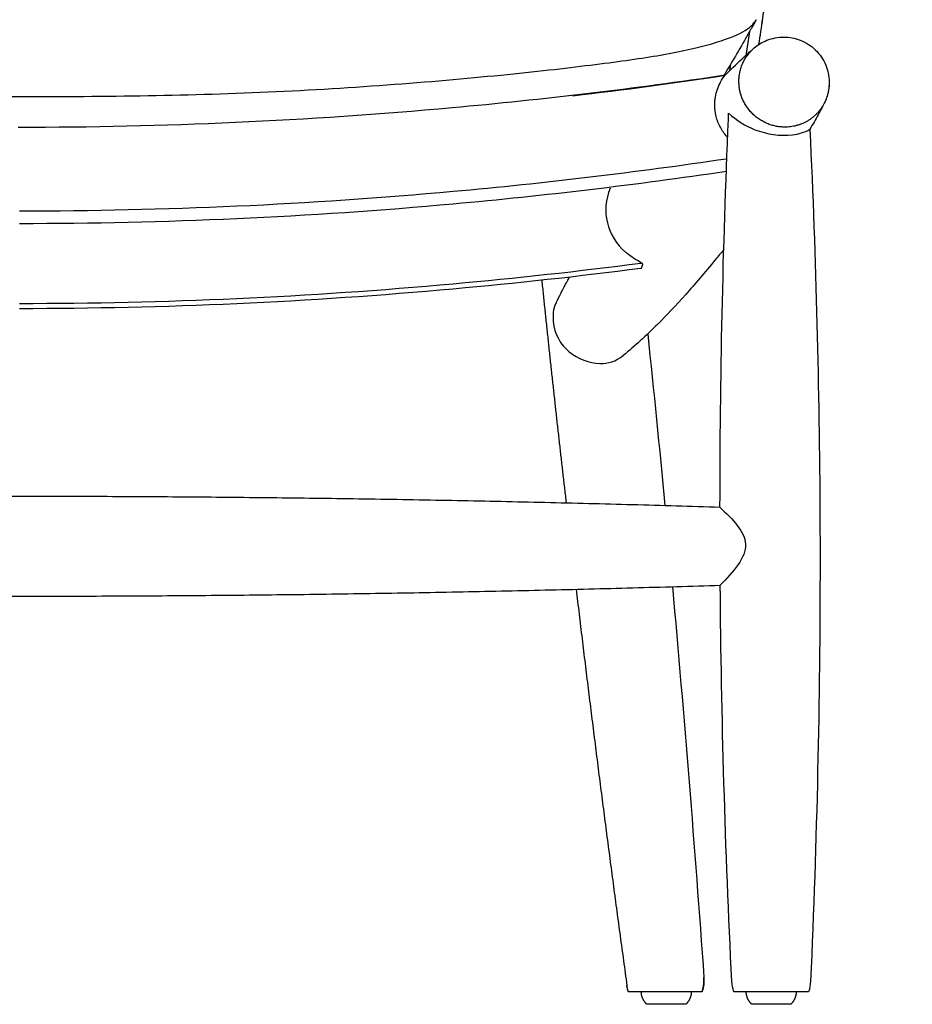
# Model space of a CAD drawing. Header units: millimetres. Extents: x 3357 to 5618, y -3453 to -1529.
# Tile 6 of 11: x 3942 to 4300, y -2488 to -2094. Entities that reach past the tile are written whole.
import ezdxf

# ---------------------------------------------------------------- set-up
doc = ezdxf.new("R2010")
doc.units = ezdxf.units.MM
doc.layers.add('Cartiglio', color=7, linetype='Continuous')
doc.dimstyles.new('Annotative', dxfattribs={"dimscale": 0, "dimtxt": 50, "dimasz": 25, "dimexe": 1.25, "dimexo": 100, "dimtad": 1, "dimdec": 0, "dimtxsty": 'Standard', "dimcen": 2.5, "dimclrd": 3, "dimclre": 3, "dimclrt": 1, "dimadec": 0, "dimazin": 0, "dimtfac": 1, "dimtdec": 0, "dimtmove": 0, "dimatfit": 3, "dimfxl": 100, "dimfxlon": 1, "dimlwd": 9, "dimlwe": 9, "dimarcsym": 0})

# ---------------------------------------------------------------- blocks, each defined once
blk = doc.blocks.new('*D51')
at = {"color": 3, "lineweight": 9, "transparency": 16777216}
for p, q in [((4360.04, -2057.57), (4461.29, -2057.57)), ((4460.04, -2082.57), (4460.04, -2463.01)), ((4360.04, -2488.01), (4461.29, -2488.01))]:
    blk.add_line(p, q, dxfattribs=at)
at = {"color": 3, "transparency": 16777216}
for points in [[(4455.87, -2082.57), (4464.21, -2082.57), (4460.04, -2057.57)], [(4455.87, -2463.01), (4464.21, -2463.01), (4460.04, -2488.01)]]:
    blk.add_solid(points, dxfattribs=at)
at = {"layer": 'Defpoints', "color": 0, "transparency": 16777216}
for p in [(3942.49, -2057.57), (4243.28, -2488.01), (4460.04, -2488.01)]:
    blk.add_point(p, dxfattribs=at)
at = {"color": 1, "transparency": 16777216, "insert": (4434.41, -2272.79), "char_height": 50, "attachment_point": 5, "rotation": 90}
blk.add_mtext('430', dxfattribs=at)
blk = doc.blocks.new('*D53')
at = {"color": 3, "lineweight": 9, "transparency": 16777216}
for p, q in [((4496.22, -1897.57), (4597.47, -1897.57)), ((4596.22, -1922.57), (4596.22, -2463.01)), ((4496.22, -2488.01), (4597.47, -2488.01))]:
    blk.add_line(p, q, dxfattribs=at)
at = {"color": 3, "transparency": 16777216}
for points in [[(4592.06, -1922.57), (4600.39, -1922.57), (4596.22, -1897.57)], [(4592.06, -2463.01), (4600.39, -2463.01), (4596.22, -2488.01)]]:
    blk.add_solid(points, dxfattribs=at)
at = {"layer": 'Defpoints', "color": 0, "transparency": 16777216}
for p in [(4275.55, -1897.57), (4243.28, -2488.01), (4596.22, -2488.01)]:
    blk.add_point(p, dxfattribs=at)
at = {"color": 1, "transparency": 16777216, "insert": (4570.6, -2192.79), "char_height": 50, "attachment_point": 5, "rotation": 90}
blk.add_mtext('590', dxfattribs=at)

msp = doc.modelspace()

# ---------------------------------------------------------------- linework, layer by layer
for points, degree in [([(4238.34, -2103.94), (4250.97, -2019.83), (4263.76, -1934.56)], 2), ([(4238.34, -2103.94), (4250.98, -2019.76), (4263.61, -1935.59)], 2), ([(4193.86, -2219.72), (4196.25, -2242.93), (4198.54, -2265.15), (4200.73, -2288.38)], 3), ([(4193.86, -2219.72), (4196.25, -2242.93), (4198.54, -2265.15), (4200.73, -2288.38)], 3), ([(3662.12, -2289.04), (3942.45, -2280.31), (4222.77, -2289.04)], 2), ([(3662.12, -2289.04), (3942.45, -2280.31), (4222.77, -2289.04)], 2), ([(3662.01, -2320.31), (3942.45, -2329.05), (4222.89, -2320.31)], 2), ([(3662.01, -2320.31), (3942.45, -2329.05), (4222.89, -2320.31)], 2), ([(4227.53, -2478.84), (4224.85, -2426.05), (4223.31, -2373.18), (4222.89, -2320.31)], 3), ([(4227.53, -2478.84), (4224.85, -2426.05), (4223.31, -2373.18), (4222.89, -2320.31)], 3), ([(4203.73, -2320.89), (4208.42, -2372.96), (4212.63, -2425.08), (4216.33, -2477.25)], 3), ([(4203.73, -2320.89), (4208.42, -2372.96), (4212.63, -2425.08), (4216.33, -2477.25)], 3), ([(4186.1, -2483.01), (4185.85, -2482.24), (4185.67, -2481.46), (4185.55, -2480.66)], 3), ([(4186.1, -2483.01), (4185.85, -2482.24), (4185.67, -2481.46), (4185.55, -2480.66)], 3), ([(4228.28, -2483.01), (4227.85, -2481.66), (4227.6, -2480.26), (4227.53, -2478.84)], 3), ([(4228.28, -2483.01), (4227.85, -2481.66), (4227.6, -2480.26), (4227.53, -2478.84)], 3), ([(4259.01, -2478.75), (4258.94, -2480.2), (4258.69, -2481.63), (4258.25, -2483.01)], 3), ([(4259.01, -2478.75), (4258.94, -2480.2), (4258.69, -2481.63), (4258.25, -2483.01)], 3)]:
    msp.add_open_spline(points, degree=degree)
at = {"lineweight": -3}
for points, knots in [([(4219.48, -2103.62), (4224.79, -2102.09), (4233.16, -2098.88), (4236.38, -2095.58), (4237.27, -2094.09), (4237.31, -2094.02)], [-8, -8, -8, -8, -7, -6, -5.947351, -5.947351, -5.947351, -5.947351]), ([(4237.31, -2094.02), (4236.62, -2095.21), (4235.96, -2096.36), (4234.59, -2098.78), (4233.87, -2100.05), (4233.15, -2101.3), (4231.56, -2104.1), (4229.96, -2106.88), (4228.29, -2109.71), (4226.97, -2111.94), (4225.62, -2114.16), (4224.27, -2116.36)], [0, 0, 0, 0, 20.512346, 20.512346, 44.132967, 44.132967, 44.132967, 95.45289, 95.45289, 95.45289, 135.009356, 135.009356, 135.009356, 135.009356]), ([(4236.47, -2105.33), (4237.99, -2104.03), (4239.72, -2102.99), (4241.57, -2102.26), (4243.71, -2101.41), (4245.99, -2100.97), (4248.28, -2100.97)], [0, 0, 0, 0, 6.008482, 6.008482, 6.008482, 12.92337, 12.92337, 12.92337, 12.92337]), ([(4224.78, -2116.28), (4225.02, -2116.04), (4225.27, -2115.79), (4227.76, -2113.29), (4230.11, -2111.03), (4233.83, -2107.63), (4235.13, -2106.48), (4236.47, -2105.33)], [517.289484, 517.289484, 517.289484, 517.289484, 522.995957, 522.995957, 576.602532, 576.602532, 604.312838, 604.312838, 604.312838, 604.312838]), ([(4224.78, -2116.28), (4188.49, -2121.66), (4152.05, -2126), (4115.51, -2129.31), (4086.66, -2131.92), (4057.75, -2133.88), (4028.81, -2135.19), (3999.87, -2136.5), (3970.9, -2137.15), (3941.92, -2137.15)], [67.040483, 67.040483, 67.040483, 67.040483, 177.154423, 177.154423, 177.154423, 264.076162, 264.076162, 264.076162, 350.997811, 350.997811, 350.997811, 350.997811]), ([(4225.31, -2149.78), (4189.02, -2155.16), (4152.57, -2159.5), (4116.04, -2162.81), (4087.18, -2165.42), (4058.27, -2167.38), (4029.33, -2168.69), (4000.39, -2169.99), (3971.42, -2170.65), (3942.45, -2170.65)], [67.040483, 67.040483, 67.040483, 67.040483, 177.154423, 177.154423, 177.154423, 264.076162, 264.076162, 264.076162, 350.997811, 350.997811, 350.997811, 350.997811]), ([(4225.31, -2154.78), (4189.02, -2160.16), (4152.57, -2164.5), (4116.04, -2167.81), (4087.18, -2170.42), (4058.27, -2172.38), (4029.33, -2173.69), (4000.39, -2174.99), (3971.42, -2175.65), (3942.45, -2175.65)], [67.040483, 67.040483, 67.040483, 67.040483, 177.154423, 177.154423, 177.154423, 264.076162, 264.076162, 264.076162, 350.997811, 350.997811, 350.997811, 350.997811]), ([(4191.13, -2191.54), (4166.15, -2194.78), (4141.12, -2197.54), (4116.04, -2199.81), (4087.18, -2202.42), (4058.27, -2204.38), (4029.33, -2205.69), (4000.39, -2207), (3971.42, -2207.66), (3942.45, -2207.66)], [101.567098, 101.567098, 101.567098, 101.567098, 177.154423, 177.154423, 177.154423, 264.076162, 264.076162, 264.076162, 350.997811, 350.997811, 350.997811, 350.997811]), ([(4191.13, -2193.54), (4166.15, -2196.78), (4141.12, -2199.54), (4116.04, -2201.81), (4087.18, -2204.42), (4058.27, -2206.38), (4029.33, -2207.69), (4000.39, -2209), (3971.42, -2209.66), (3942.45, -2209.66)], [101.567098, 101.567098, 101.567098, 101.567098, 177.154423, 177.154423, 177.154423, 264.076162, 264.076162, 264.076162, 350.997811, 350.997811, 350.997811, 350.997811]), ([(4157.21, -2207.27), (4157.83, -2205.95), (4158.48, -2204.65), (4159.73, -2202.21), (4160.44, -2200.86), (4161.71, -2198.57), (4162.14, -2197.8), (4162.57, -2197.03)], [0, 0, 0, 0, 27.034654, 27.034654, 51.632326, 51.632326, 64.281198, 64.281198, 64.281198, 64.281198]), ([(4201.44, -2483.01), (4199.51, -2483.01), (4197.58, -2483.01), (4195.77, -2483.01), (4193.81, -2483.01), (4192.02, -2483.01), (4190.53, -2483.01), (4189.03, -2483.01), (4187.87, -2483.01), (4187.11, -2483.01), (4186.44, -2483.01), (4186.1, -2483.01), (4186.1, -2483.01)], [69.085904, 69.085904, 69.085904, 69.085904, 74.891034, 74.891034, 74.891034, 81.192321, 81.192321, 81.192321, 87.493503, 87.493503, 87.493503, 93.019702, 93.019702, 93.019702, 93.019702]), ([(4243.28, -2483.01), (4242.28, -2483.01), (4241.29, -2483.01), (4240.31, -2483.01), (4239.46, -2483.01), (4238.63, -2483.01), (4237.83, -2483.01), (4236.15, -2483.01), (4234.59, -2483.01), (4233.26, -2483.01), (4232.66, -2483.01), (4232.11, -2483.01), (4231.61, -2483.01), (4230.95, -2483.01), (4230.38, -2483.01), (4229.91, -2483.01), (4229.01, -2483.01), (4228.46, -2483.01), (4228.32, -2483.01), (4228.29, -2483.01), (4228.28, -2483.01), (4228.28, -2483.01)], [0, 0, 0, 0, 2.999918, 2.999918, 2.999918, 5.591242, 5.591242, 5.591242, 11.013873, 11.013873, 11.013873, 13.409907, 13.409907, 13.409907, 16.549927, 16.549927, 16.549927, 22.563685, 22.563685, 22.563685, 23.645982, 23.645982, 23.645982, 23.645982])]:
    msp.add_open_spline(points, degree=3, knots=knots, dxfattribs=at)
for points, degree in [([(4234.58, -2098.8), (4233.87, -2103.52), (4233.16, -2108.25)], 2), ([(4200.34, -2107.93), (4207.74, -2106.61), (4214.17, -2105.15), (4219.48, -2103.62)], 3), ([(4140.08, -2115.66), (4153.39, -2114.29), (4164.82, -2112.95), (4174.71, -2111.69)], 3), ([(4174.71, -2111.69), (4184.6, -2110.42), (4192.95, -2109.25), (4200.34, -2107.93)], 3), ([(4226.72, -2114.35), (4226.92, -2113.01), (4227.12, -2111.67)], 2), ([(3744.91, -2115.66), (3758.21, -2117.02), (3788.57, -2119.79), (3839.78, -2123.08), (3891.1, -2124.58), (3942.49, -2124.88), (3993.88, -2124.58), (4045.21, -2123.08), (4096.42, -2119.79), (4126.77, -2117.02), (4140.08, -2115.66)], 3), ([(4163.92, -2124.46), (4184.25, -2122.06), (4204.54, -2119.34), (4224.78, -2116.28)], 3), ([(4151.43, -2198.28), (4156.06, -2243.34), (4161.19, -2287.34)], 2), ([(4165.2, -2321.92), (4174.59, -2401.28), (4185.52, -2480.47)], 2)]:
    msp.add_open_spline(points, degree=degree, dxfattribs=at)
for points, knots in [([(4248.28, -2100.97), (4250.55, -2100.97), (4252.8, -2101.4), (4254.91, -2102.22), (4257.19, -2103.11), (4259.26, -2104.45), (4261, -2106.15), (4261.88, -2107.01), (4262.68, -2107.96), (4264.04, -2109.98), (4264.62, -2111.05), (4265.09, -2112.16), (4265.97, -2114.27), (4266.45, -2116.53), (4266.49, -2118.81)], [0, 0, 0, 0, 6.824168, 6.824168, 6.824168, 14.169602, 14.169602, 14.169602, 17.865873, 17.865873, 21.500743, 21.500743, 21.500743, 28.375105, 28.375105, 28.375105, 28.375105]), ([(4248.28, -2100.97), (4250.55, -2100.97), (4252.8, -2101.4), (4254.91, -2102.22), (4257.19, -2103.11), (4259.26, -2104.45), (4261, -2106.15), (4261.88, -2107.01), (4262.68, -2107.96), (4264.04, -2109.98), (4264.62, -2111.05), (4265.09, -2112.16), (4265.97, -2114.27), (4266.45, -2116.53), (4266.49, -2118.81)], [0, 0, 0, 0, 6.824168, 6.824168, 6.824168, 14.169602, 14.169602, 14.169602, 17.865873, 17.865873, 21.500743, 21.500743, 21.500743, 28.375105, 28.375105, 28.375105, 28.375105]), ([(4266.49, -2118.81), (4266.54, -2121.12), (4266.14, -2123.43), (4265.32, -2125.59), (4265.18, -2125.98), (4265.02, -2126.36), (4264.75, -2126.96), (4264.64, -2127.18), (4264.52, -2127.41)], [0, 0, 0, 0, 6.966544, 6.966544, 6.966544, 8.197947, 8.197947, 8.952663, 8.952663, 8.952663, 8.952663]), ([(4266.49, -2118.81), (4266.54, -2121.12), (4266.14, -2123.43), (4265.32, -2125.59), (4265.18, -2125.98), (4265.02, -2126.36), (4264.75, -2126.96), (4264.64, -2127.18), (4264.52, -2127.41)], [0, 0, 0, 0, 6.966544, 6.966544, 6.966544, 8.197947, 8.197947, 8.952663, 8.952663, 8.952663, 8.952663]), ([(4264.52, -2127.41), (4264.42, -2127.61), (4264.32, -2127.8), (4263.62, -2129.16), (4262.91, -2130.51), (4260.99, -2134.01), (4259.87, -2135.95), (4258.75, -2137.85)], [22.887771, 22.887771, 22.887771, 22.887771, 27.034654, 27.034654, 51.632326, 51.632326, 83.887866, 83.887866, 83.887866, 83.887866]), ([(4264.52, -2127.41), (4264.42, -2127.61), (4264.32, -2127.8), (4263.62, -2129.16), (4262.91, -2130.51), (4260.99, -2134.01), (4259.87, -2135.95), (4258.75, -2137.85)], [22.887771, 22.887771, 22.887771, 22.887771, 27.034654, 27.034654, 51.632326, 51.632326, 83.887866, 83.887866, 83.887866, 83.887866]), ([(4222.77, -2289.04), (4222.8, -2237.93), (4223.92, -2185.82), (4226.14, -2133.76), (4226.18, -2132.96), (4226.21, -2132.17), (4226.24, -2131.37)], [207.223826, 207.223826, 207.223826, 207.223826, 365.469933, 365.469933, 365.469933, 367.960888, 367.960888, 367.960888, 367.960888]), ([(4222.77, -2289.04), (4222.8, -2237.93), (4223.92, -2185.82), (4226.14, -2133.76), (4226.18, -2132.96), (4226.21, -2132.17), (4226.24, -2131.37)], [207.223826, 207.223826, 207.223826, 207.223826, 365.469933, 365.469933, 365.469933, 367.960888, 367.960888, 367.960888, 367.960888]), ([(4226.24, -2131.37), (4229.41, -2134.34), (4237.06, -2139.16), (4249.32, -2141.1), (4256.6, -2139.17), (4258.75, -2137.85)], [0.574526, 0.574526, 0.574526, 0.574526, 13.260174, 28.546289, 35.91512, 35.91512, 35.91512, 35.91512]), ([(4258.75, -2137.85), (4261.18, -2189.86), (4262.52, -2241.92), (4262.77, -2292.99), (4262.8, -2298.48), (4262.81, -2304.35), (4262.81, -2310.58), (4262.81, -2366.65), (4261.54, -2422.74), (4259.01, -2478.75)], [41.250139, 41.250139, 41.250139, 41.250139, 199.367886, 199.367886, 199.367886, 217.164541, 217.164541, 217.164541, 387.457869, 387.457869, 387.457869, 387.457869]), ([(4258.75, -2137.85), (4261.18, -2189.86), (4262.52, -2241.92), (4262.77, -2292.99), (4262.8, -2298.48), (4262.81, -2304.35), (4262.81, -2310.58), (4262.81, -2366.65), (4261.54, -2422.74), (4259.01, -2478.75)], [41.250139, 41.250139, 41.250139, 41.250139, 199.367886, 199.367886, 199.367886, 217.164541, 217.164541, 217.164541, 387.457869, 387.457869, 387.457869, 387.457869]), ([(4224.28, -2185.97), (4223.19, -2187.31), (4222.09, -2188.66), (4216.72, -2195.19), (4212.73, -2199.83), (4205.08, -2208.37), (4201.34, -2212.33), (4195.59, -2218.08), (4193.25, -2220.34), (4188.65, -2224.54), (4186.42, -2226.49), (4184.05, -2228.4)], [343.287416, 343.287416, 343.287416, 343.287416, 363.349269, 363.349269, 440.238162, 440.238162, 522.995957, 522.995957, 576.602532, 576.602532, 623.389369, 623.389369, 623.389369, 623.389369]), ([(4224.28, -2185.97), (4223.19, -2187.31), (4222.09, -2188.66), (4216.72, -2195.19), (4212.73, -2199.83), (4205.08, -2208.37), (4201.34, -2212.33), (4195.59, -2218.08), (4193.25, -2220.34), (4188.65, -2224.54), (4186.42, -2226.49), (4184.05, -2228.4)], [343.287416, 343.287416, 343.287416, 343.287416, 363.349269, 363.349269, 440.238162, 440.238162, 522.995957, 522.995957, 576.602532, 576.602532, 623.389369, 623.389369, 623.389369, 623.389369]), ([(4157.21, -2207.27), (4156.33, -2208.09), (4153.99, -2222.87), (4169.52, -2233.82), (4181.12, -2230.81), (4184.05, -2228.4)], [0, 0, 0, 0, 7.811147, 32.77998, 42.092201, 42.092201, 42.092201, 42.092201]), ([(4216.33, -2477.25), (4216.46, -2479.11), (4216.25, -2480.98), (4215.69, -2482.77), (4215.67, -2482.85), (4215.64, -2482.93), (4215.62, -2483.01)], [0, 0, 0, 0, 5.617008, 5.617008, 5.617008, 5.869103, 5.869103, 5.869103, 5.869103]), ([(4216.33, -2477.25), (4216.46, -2479.11), (4216.25, -2480.98), (4215.69, -2482.77), (4215.67, -2482.85), (4215.64, -2482.93), (4215.62, -2483.01)], [0, 0, 0, 0, 5.617008, 5.617008, 5.617008, 5.869103, 5.869103, 5.869103, 5.869103]), ([(4215.62, -2483.01), (4215.62, -2483.01), (4215.57, -2483.01), (4215.49, -2483.01), (4215.37, -2483.01), (4215.17, -2483.01), (4214.89, -2483.01), (4214.26, -2483.01), (4213.25, -2483.01), (4211.91, -2483.01), (4210.54, -2483.01), (4208.87, -2483.01), (4206.99, -2483.01), (4205.24, -2483.01), (4203.36, -2483.01), (4201.44, -2483.01)], [46.353814, 46.353814, 46.353814, 46.353814, 48.312188, 48.312188, 48.312188, 51.017497, 51.017497, 51.017497, 57.098658, 57.098658, 57.098658, 63.303189, 63.303189, 63.303189, 69.085904, 69.085904, 69.085904, 69.085904]), ([(4215.62, -2483.01), (4215.62, -2483.01), (4215.57, -2483.01), (4215.49, -2483.01), (4215.37, -2483.01), (4215.17, -2483.01), (4214.89, -2483.01), (4214.26, -2483.01), (4213.25, -2483.01), (4211.91, -2483.01), (4210.54, -2483.01), (4208.87, -2483.01), (4206.99, -2483.01), (4205.24, -2483.01), (4203.36, -2483.01), (4201.44, -2483.01)], [46.353814, 46.353814, 46.353814, 46.353814, 48.312188, 48.312188, 48.312188, 51.017497, 51.017497, 51.017497, 57.098658, 57.098658, 57.098658, 63.303189, 63.303189, 63.303189, 69.085904, 69.085904, 69.085904, 69.085904]), ([(4258.25, -2483.01), (4258.25, -2483.01), (4258.24, -2483.01), (4258.23, -2483.01), (4258.13, -2483.01), (4257.61, -2483.01), (4256.71, -2483.01), (4256.3, -2483.01), (4255.81, -2483.01), (4255.26, -2483.01), (4254.71, -2483.01), (4254.1, -2483.01), (4253.43, -2483.01), (4252.11, -2483.01), (4250.56, -2483.01), (4248.9, -2483.01), (4247.12, -2483.01), (4245.2, -2483.01), (4243.28, -2483.01)], [71.079146, 71.079146, 71.079146, 71.079146, 71.825186, 71.825186, 71.825186, 77.979861, 77.979861, 77.979861, 80.754081, 80.754081, 80.754081, 83.500739, 83.500739, 83.500739, 88.923663, 88.923663, 88.923663, 94.715218, 94.715218, 94.715218, 94.715218]), ([(4258.25, -2483.01), (4258.25, -2483.01), (4258.24, -2483.01), (4258.23, -2483.01), (4258.13, -2483.01), (4257.61, -2483.01), (4256.71, -2483.01), (4256.3, -2483.01), (4255.81, -2483.01), (4255.26, -2483.01), (4254.71, -2483.01), (4254.1, -2483.01), (4253.43, -2483.01), (4252.11, -2483.01), (4250.56, -2483.01), (4248.9, -2483.01), (4247.12, -2483.01), (4245.2, -2483.01), (4243.28, -2483.01)], [71.079146, 71.079146, 71.079146, 71.079146, 71.825186, 71.825186, 71.825186, 77.979861, 77.979861, 77.979861, 80.754081, 80.754081, 80.754081, 83.500739, 83.500739, 83.500739, 88.923663, 88.923663, 88.923663, 94.715218, 94.715218, 94.715218, 94.715218])]:
    msp.add_open_spline(points, degree=3, knots=knots)
for points, weights in [([(4230.35, -2119.05), (4230.18, -2110.71), (4236.47, -2105.33)], [1, 0.838688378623, 0.855062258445]), ([(4248.75, -2137), (4230.71, -2137), (4230.35, -2119.05)], [1, 0.707106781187, 1]), ([(4266.43, -2119.05), (4266.52, -2123.48), (4264.52, -2127.41)], [1, 0.90717107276, 0.873184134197]), ([(4266.49, -2118.81), (4266.49, -2118.93), (4266.43, -2119.05)], [0.967123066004, 0.982459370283, 1]), ([(4264.52, -2127.41), (4259.64, -2137), (4248.75, -2137)], [0.873184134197, 0.799935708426, 1]), ([(4186.1, -2483.01), (4185.7, -2481.77), (4185.52, -2480.47)], [0.939878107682, 0.965775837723, 1])]:
    msp.add_rational_spline(points, weights, degree=2, dxfattribs=at)
msp.add_spline([(4222.77, -2289.04), (4233.01, -2303.91), (4222.89, -2320.31)], degree=3)
msp.add_rational_spline([(4215.6, -2483.01), (4216.53, -2480.21), (4216.33, -2477.27)], [0.890496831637, 0.925353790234, 0.999192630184], degree=2)
msp.add_rational_spline([(4215.6, -2483.01), (4216.53, -2480.21), (4216.33, -2477.27)], [0.890496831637, 0.925353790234, 0.999192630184], degree=2)
for points, weights, knots in [([(4193.48, -2488.01), (4192.37, -2486.9), (4191.81, -2485.56), (4191.28, -2484.32), (4191.28, -2483.01)], [0.856153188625, 0.864609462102, 0.900571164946, 0.93653286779, 1], [0, 0, 0, 3.023429, 3.023429, 5.678005, 5.678005, 5.678005]), ([(4193.48, -2488.01), (4192.37, -2486.9), (4191.81, -2485.56), (4191.28, -2484.32), (4191.28, -2483.01)], [0.856153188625, 0.864609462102, 0.900571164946, 0.93653286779, 1], [0, 0, 0, 3.023429, 3.023429, 5.678005, 5.678005, 5.678005]), ([(4211.28, -2483.01), (4211.28, -2484.32), (4210.76, -2485.56), (4210.2, -2486.9), (4209.09, -2488.01)], [1, 0.93653286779, 0.900571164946, 0.864609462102, 0.856153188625], [0, 0, 0, 2.654576, 2.654576, 5.678005, 5.678005, 5.678005]), ([(4211.28, -2483.01), (4211.28, -2484.32), (4210.76, -2485.56), (4210.2, -2486.9), (4209.09, -2488.01)], [1, 0.93653286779, 0.900571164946, 0.864609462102, 0.856153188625], [0, 0, 0, 2.654576, 2.654576, 5.678005, 5.678005, 5.678005]), ([(4235.48, -2488.01), (4234.37, -2486.9), (4233.8, -2485.56), (4233.28, -2484.32), (4233.28, -2483.01)], [0.856153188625, 0.864609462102, 0.900571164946, 0.93653286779, 1], [0, 0, 0, 3.023429, 3.023429, 5.678005, 5.678005, 5.678005]), ([(4235.48, -2488.01), (4234.37, -2486.9), (4233.8, -2485.56), (4233.28, -2484.32), (4233.28, -2483.01)], [0.856153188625, 0.864609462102, 0.900571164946, 0.93653286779, 1], [0, 0, 0, 3.023429, 3.023429, 5.678005, 5.678005, 5.678005]), ([(4253.28, -2483.01), (4253.28, -2484.32), (4252.76, -2485.56), (4252.2, -2486.9), (4251.09, -2488.01)], [1, 0.93653286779, 0.900571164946, 0.864609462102, 0.856153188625], [0, 0, 0, 2.654576, 2.654576, 5.678005, 5.678005, 5.678005]), ([(4253.28, -2483.01), (4253.28, -2484.32), (4252.76, -2485.56), (4252.2, -2486.9), (4251.09, -2488.01)], [1, 0.93653286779, 0.900571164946, 0.864609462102, 0.856153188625], [0, 0, 0, 2.654576, 2.654576, 5.678005, 5.678005, 5.678005]), ([(4209.09, -2488.01), (4209.09, -2488.01), (4201.28, -2488.01), (4193.48, -2488.01), (4193.48, -2488.01)], [0.856153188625, 0.605391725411, 0.856153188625, 0.605391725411, 0.856153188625], [31.415927, 31.415927, 31.415927, 47.12389, 47.12389, 62.831853, 62.831853, 62.831853]), ([(4209.09, -2488.01), (4209.09, -2488.01), (4201.28, -2488.01), (4193.48, -2488.01), (4193.48, -2488.01)], [0.856153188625, 0.605391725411, 0.856153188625, 0.605391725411, 0.856153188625], [31.415927, 31.415927, 31.415927, 47.12389, 47.12389, 62.831853, 62.831853, 62.831853]), ([(4251.09, -2488.01), (4251.09, -2488.01), (4243.28, -2488.01), (4235.48, -2488.01), (4235.48, -2488.01)], [0.856153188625, 0.605391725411, 0.856153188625, 0.605391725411, 0.856153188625], [31.415927, 31.415927, 31.415927, 47.12389, 47.12389, 62.831853, 62.831853, 62.831853]), ([(4251.09, -2488.01), (4251.09, -2488.01), (4243.28, -2488.01), (4235.48, -2488.01), (4235.48, -2488.01)], [0.856153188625, 0.605391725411, 0.856153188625, 0.605391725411, 0.856153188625], [31.415927, 31.415927, 31.415927, 47.12389, 47.12389, 62.831853, 62.831853, 62.831853])]:
    msp.add_rational_spline(points, weights, degree=2, knots=knots)
at = {"layer": 'Cartiglio'}
msp.add_lwpolyline([(4191.13, -2193.54, 0.258372), (4191.29, -2193.46, -0.00687), (4191.86, -2191.88), (4191.87, -2191.88), (4191.87, -2191.88), (4191.87, -2191.87), (4191.87, -2191.87), (4191.87, -2191.87), (4191.87, -2191.87), (4191.87, -2191.87), (4191.87, -2191.86), (4191.87, -2191.86), (4191.87, -2191.86), (4191.87, -2191.86), (4191.87, -2191.86), (4191.87, -2191.86), (4191.87, -2191.85), (4191.87, -2191.85), (4191.87, -2191.85), (4191.87, -2191.85), (4191.87, -2191.84), (4191.87, -2191.84), (4191.87, -2191.84), (4191.87, -2191.84), (4191.87, -2191.84), (4191.87, -2191.83), (4191.87, -2191.83), (4191.86, -2191.83), (4191.86, -2191.83), (4191.86, -2191.82), (4191.86, -2191.82), (4191.86, -2191.82), (4191.86, -2191.81), (4191.86, -2191.81), (4191.85, -2191.8), (4191.85, -2191.79), (4191.85, -2191.79), (4191.84, -2191.78), (4191.84, -2191.78), (4191.84, -2191.77), (4191.83, -2191.77), (4191.83, -2191.76), (4191.82, -2191.75), (4191.82, -2191.75), (4191.81, -2191.74), (4191.8, -2191.73), (4191.79, -2191.72), (4191.77, -2191.7), (4191.76, -2191.69), (4191.74, -2191.67), (4191.72, -2191.65), (4191.69, -2191.63), (4191.65, -2191.6), (4191.6, -2191.56), (4191.55, -2191.52), (4191.44, -2191.45), (4191.26, -2191.33), (4189.77, -2190.43), (4188.98, -2189.94), (4188.2, -2189.44), (4187.44, -2188.92), (4186.82, -2188.47), (4186.21, -2188.01), (4185.61, -2187.54), (4185.02, -2187.05)], format="xyb", dxfattribs=at)
msp.add_arc((4199.02, -2170.15), 21.95, 156.726, 230.3592, dxfattribs=at)
msp.add_open_spline([(4225.83, -2141.16), (4225.76, -2141.08), (4224.62, -2139.84), (4222.75, -2137.18), (4221.06, -2132.78), (4220.67, -2129.66), (4220.67, -2128.11), (4220.67, -2127.62), (4220.71, -2126.57), (4220.97, -2124.45), (4221.64, -2121.84), (4222.95, -2118.9), (4224.12, -2117.13), (4224.78, -2116.28)], degree=3, knots=[4.376817, 4.376817, 4.376817, 4.376817, 4.717529, 9.404118, 14.080318, 18.750165, 18.750165, 18.750165, 20.229001, 21.872202, 25.160677, 28.288225, 31.503128, 31.503128, 31.503128, 31.503128], dxfattribs=at)

# ---------------------------------------------------------------- dimensions: what is measured, and where the dimension line sits
for base, p1, picture, middle in [((4596.22, -2488.01), (4275.55, -1897.57), '*D53', (4570.6, -2192.79)), ((4460.04, -2488.01), (3942.49, -2057.57), '*D51', (4434.41, -2272.79))]:
    dim = msp.add_linear_dim(base=base, p1=p1, p2=(4243.28, -2488.01), angle=90, dimstyle='Annotative')
    dim.commit()
    dim.dimension.update_dxf_attribs({"geometry": picture, "text_midpoint": middle})

doc.saveas('drawing.dxf')
